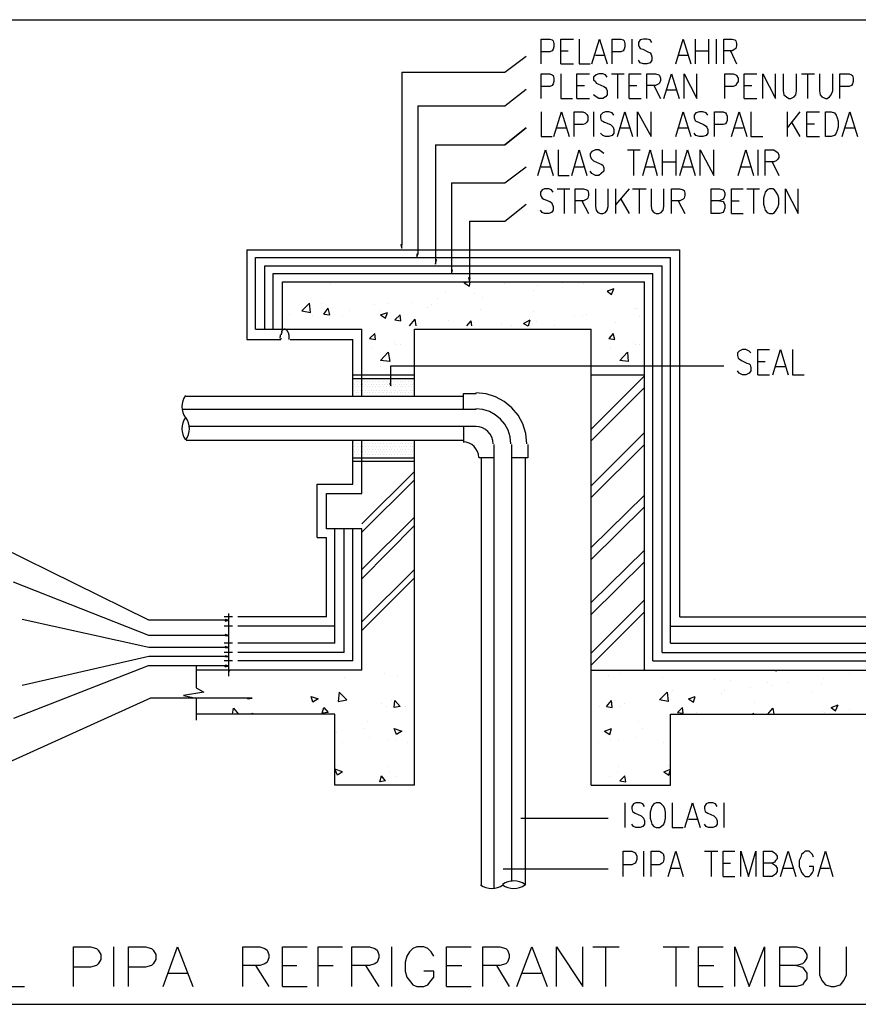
# Model space of a CAD drawing. Header units: millimetres. Extents: x 0 to 420, y 0 to 297.
# Tile 19 of 39: x 254 to 296, y 100 to 149. Entities that reach past the tile are written whole.
import ezdxf

# ---------------------------------------------------------------- set-up
doc = ezdxf.new("R2010")
doc.units = ezdxf.units.MM
doc.layers.add('FILL_000000', color=7, linetype='Continuous')
doc.layers.add('LINE_000000', color=7, linetype='Continuous')

msp = doc.modelspace()

# ---------------------------------------------------------------- hatches: boundary and pattern name
at = {"layer": 'FILL_000000'}
h = msp.add_hatch(color=7, dxfattribs=at)
h.dxf.hatch_style = 1
h.paths.add_polyline_path([(273.008, 138.176), (273.008, 138.007), (272.965, 138.176), (273.008, 138.176)])
h = msp.add_hatch(color=7, dxfattribs=at)
h.dxf.hatch_style = 1
h.paths.add_polyline_path([(273.812, 137.71), (273.77, 137.541), (273.77, 137.71), (273.812, 137.71)])
h = msp.add_hatch(color=7, dxfattribs=at)
h.dxf.hatch_style = 1
h.paths.add_polyline_path([(274.743, 137.414), (274.701, 137.202), (274.701, 137.414), (274.743, 137.414)])
h = msp.add_hatch(color=7, dxfattribs=at)
h.dxf.hatch_style = 1
h.paths.add_polyline_path([(275.548, 136.906), (275.505, 136.694), (275.505, 136.864), (275.548, 136.906)])
h = msp.add_hatch(color=7, dxfattribs=at)
h.dxf.hatch_style = 1
h.paths.add_polyline_path([(276.437, 136.525), (276.394, 136.313), (276.394, 136.525), (276.437, 136.525)])
h = msp.add_hatch(color=7, dxfattribs=at)
h.dxf.hatch_style = 1
h.paths.add_polyline_path([(272.457, 131.233), (272.457, 131.106), (272.415, 131.233), (272.457, 131.233)])
h = msp.add_hatch(color=7, dxfattribs=at)
h.dxf.hatch_style = 1
h.paths.add_polyline_path([(264.16, 119.38), (264.329, 119.38), (264.16, 119.338), (264.16, 119.38)])
h = msp.add_hatch(color=7, dxfattribs=at)
h.dxf.hatch_style = 1
h.paths.add_polyline_path([(264.16, 118.66), (264.329, 118.618), (264.16, 118.618), (264.16, 118.66)])
h = msp.add_hatch(color=7, dxfattribs=at)
h.dxf.hatch_style = 1
h.paths.add_polyline_path([(264.16, 118.068), (264.329, 118.025), (264.16, 118.025), (264.16, 118.068)])
h = msp.add_hatch(color=7, dxfattribs=at)
h.dxf.hatch_style = 1
h.paths.add_polyline_path([(264.16, 117.602), (264.329, 117.56), (264.16, 117.56), (264.16, 117.602)])
h = msp.add_hatch(color=7, dxfattribs=at)
h.dxf.hatch_style = 1
h.paths.add_polyline_path([(264.16, 117.136), (264.329, 117.094), (264.16, 117.094), (264.16, 117.136)])
h = msp.add_hatch(color=7, dxfattribs=at)
h.dxf.hatch_style = 1
h.paths.add_polyline_path([(264.16, 117.136), (264.329, 117.094), (264.16, 117.094), (264.16, 117.136)])
h = msp.add_hatch(color=7, dxfattribs=at)
h.dxf.hatch_style = 1
h.paths.add_polyline_path([(265.303, 115.485), (265.515, 115.485), (265.303, 115.443), (265.303, 115.485)])
h = msp.add_hatch(color=7, dxfattribs=at)
h.dxf.hatch_style = 1
h.paths.add_polyline_path([(265.303, 115.485), (265.515, 115.485), (265.303, 115.443), (265.303, 115.485)])

# ---------------------------------------------------------------- linework, layer by layer
at = {"layer": 'LINE_000000', "lineweight": 25}
for p, q in [((48.006, 149.437), (331.174, 149.437)), ((284.522, 148.463), (284.522, 147.235)), ((287.697, 148.463), (287.697, 147.235)), ((288.375, 148.463), (288.375, 147.235)), ((288.756, 148.463), (288.756, 147.235)), ((280.966, 147.87), (281.347, 147.87)), ((287.697, 147.87), (288.375, 147.87)), ((289.475, 147.87), (289.772, 147.235)), ((282.702, 147.659), (283.168, 147.659)), ((286.851, 147.659), (287.316, 147.659)), ((280.966, 147.235), (281.601, 147.235)), ((273.008, 146.812), (273.008, 138.176)), ((283.506, 146.727), (284.141, 146.727)), ((283.803, 146.727), (283.803, 145.5)), ((293.031, 146.727), (293.666, 146.727)), ((293.328, 146.727), (293.328, 145.5)), ((278.172, 145.119), (279.231, 145.965)), ((281.771, 146.135), (282.152, 146.135)), ((284.395, 146.135), (284.776, 146.135)), ((285.623, 146.135), (285.962, 145.5)), ((286.3, 145.923), (286.766, 145.923)), ((290.153, 146.135), (290.534, 146.135)), ((281.771, 145.5), (282.406, 145.5)), ((284.395, 145.5), (284.988, 145.5)), ((290.153, 145.5), (290.788, 145.5)), ((273.812, 145.119), (273.812, 137.71)), ((273.812, 145.119), (278.172, 145.119)), ((282.617, 144.822), (282.617, 143.595)), ((292.312, 144.822), (292.312, 143.595)), ((292.947, 144.822), (292.312, 144.018)), ((280.797, 144.018), (281.263, 144.018)), ((283.972, 144.018), (284.438, 144.018)), ((286.851, 144.018), (287.316, 144.018)), ((289.645, 144.018), (290.11, 144.018)), ((292.523, 144.314), (292.947, 143.595)), ((293.285, 144.23), (293.666, 144.23)), ((295.19, 144.018), (295.656, 144.018)), ((293.285, 143.595), (293.92, 143.595)), ((274.701, 143.171), (274.701, 137.372)), ((274.701, 143.171), (278.172, 143.171)), ((276.394, 143.171), (278.172, 143.171)), ((284.311, 142.917), (284.946, 142.917)), ((284.607, 142.917), (284.607, 141.647)), ((286.046, 142.917), (286.046, 141.647)), ((286.724, 142.917), (286.724, 141.647)), ((290.83, 142.917), (290.83, 141.647)), ((278.172, 141.266), (279.231, 142.071)), ((279.993, 142.071), (280.458, 142.071)), ((281.644, 142.071), (282.109, 142.071)), ((285.2, 142.071), (285.665, 142.071)), ((286.046, 142.325), (286.724, 142.325)), ((287.105, 142.071), (287.57, 142.071)), ((289.983, 142.071), (290.449, 142.071)), ((291.55, 142.325), (291.888, 141.647)), ((275.505, 141.266), (275.505, 136.864)), ((275.505, 141.266), (278.172, 141.266)), ((280.797, 140.97), (281.432, 140.97)), ((281.136, 140.97), (281.136, 139.742)), ((283.718, 140.97), (283.718, 139.742)), ((284.395, 140.97), (283.718, 140.166)), ((284.565, 140.97), (285.242, 140.97)), ((284.903, 140.97), (284.903, 139.742)), ((290.28, 140.97), (290.915, 140.97)), ((290.618, 140.97), (290.618, 139.742)), ((283.972, 140.462), (284.395, 139.742)), ((278.172, 139.361), (279.231, 140.208)), ((282.025, 140.377), (282.363, 139.742)), ((286.851, 140.377), (287.189, 139.742)), ((289.518, 140.377), (289.899, 140.377)), ((289.518, 139.742), (290.11, 139.742)), ((276.394, 139.361), (276.394, 136.483)), ((276.394, 139.361), (278.172, 139.361)), ((272.965, 138.176), (273.008, 138.007)), ((265.261, 137.922), (286.935, 137.922)), ((265.261, 137.922), (265.261, 133.435)), ((265.684, 137.541), (286.47, 137.541)), ((265.684, 133.943), (265.684, 137.541)), ((273.77, 137.541), (273.812, 137.71)), ((273.77, 137.71), (273.77, 137.541)), ((273.812, 137.71), (273.77, 137.71)), ((286.47, 118.237), (286.47, 137.541)), ((286.935, 119.549), (286.935, 137.922)), ((266.15, 137.118), (286.046, 137.118)), ((266.15, 133.985), (266.15, 137.118)), ((274.701, 137.202), (274.743, 137.414)), ((286.046, 117.771), (286.046, 137.118)), ((266.573, 136.737), (285.581, 136.737)), ((266.573, 133.943), (266.573, 136.737)), ((275.505, 136.694), (275.548, 136.906)), ((285.581, 117.348), (285.581, 136.737)), ((267.039, 136.313), (285.157, 136.313)), ((267.039, 133.943), (267.039, 136.313)), ((269.452, 136.186), (269.452, 136.186)), ((276.14, 136.271), (276.31, 136.313)), ((276.14, 136.271), (276.394, 136.102)), ((276.394, 136.102), (276.437, 136.313)), ((278.13, 136.229), (278.13, 136.229)), ((279.823, 136.144), (279.823, 136.144)), ((281.051, 136.271), (281.051, 136.271)), ((282.109, 136.229), (282.109, 136.229)), ((285.157, 116.882), (285.157, 136.313)), ((275.209, 135.763), (275.209, 135.763)), ((276.648, 135.721), (276.648, 135.721)), ((277.072, 135.551), (277.072, 135.551)), ((279.612, 135.89), (279.612, 135.89)), ((283.506, 135.678), (283.633, 135.975)), ((268.012, 134.874), (268.393, 135.255)), ((268.436, 134.789), (268.393, 135.255)), ((268.986, 135.255), (268.986, 135.255)), ((271.653, 135.17), (271.653, 135.17)), ((272.33, 135.255), (272.33, 135.255)), ((273.558, 135.297), (273.558, 135.297)), ((274.32, 135.043), (274.32, 135.043)), ((274.489, 135.17), (274.489, 135.17)), ((274.786, 135.467), (274.786, 135.467)), ((267.377, 134.705), (267.377, 134.705)), ((268.012, 134.874), (268.436, 134.789)), ((268.52, 134.62), (268.52, 134.62)), ((269.113, 134.705), (269.325, 135.001)), ((269.113, 134.705), (269.409, 134.662)), ((269.409, 134.662), (269.325, 135.001)), ((269.409, 134.747), (269.409, 134.747)), ((270.044, 134.578), (270.044, 134.578)), ((270.383, 134.874), (270.383, 134.874)), ((271.949, 134.874), (271.949, 134.874)), ((271.949, 134.662), (272.288, 134.789)), ((272.669, 134.408), (272.923, 134.662)), ((272.965, 134.366), (272.923, 134.662)), ((276.945, 134.916), (276.945, 134.916)), ((279.612, 134.832), (279.612, 134.832)), ((281.644, 134.578), (281.644, 134.578)), ((282.067, 134.578), (282.067, 134.578)), ((282.279, 134.705), (282.279, 134.705)), ((284.649, 134.959), (284.649, 134.959)), ((284.776, 135.001), (284.776, 135.001)), ((284.903, 134.578), (284.903, 134.578)), ((267.25, 134.493), (267.25, 134.493)), ((269.409, 134.493), (269.409, 134.493)), ((272.669, 134.408), (272.965, 134.366)), ((272.711, 134.493), (272.711, 134.493)), ((273.389, 134.112), (273.685, 134.451)), ((273.727, 134.112), (273.685, 134.451)), ((275.336, 134.366), (275.336, 134.366)), ((276.267, 134.112), (276.479, 134.366)), ((276.521, 134.112), (276.479, 134.366)), ((278.003, 134.239), (278.003, 134.239)), ((278.511, 134.154), (278.511, 134.154)), ((279.104, 134.239), (279.442, 134.408)), ((279.104, 134.239), (279.315, 134.112)), ((279.358, 134.112), (279.442, 134.408)), ((279.569, 134.239), (279.569, 134.239)), ((279.739, 134.324), (279.739, 134.324)), ((280.67, 134.154), (280.67, 134.154)), ((283.718, 134.281), (283.718, 134.281)), ((265.684, 133.943), (271.018, 133.943)), ((271.018, 130.598), (271.018, 133.943)), ((273.643, 133.943), (282.49, 133.943)), ((273.643, 130.598), (273.643, 133.943)), ((282.49, 111.125), (282.49, 133.943)), ((265.261, 133.435), (266.954, 133.435)), ((267.42, 133.435), (270.552, 133.435)), ((270.552, 130.598), (270.552, 133.435)), ((272.627, 133.265), (272.627, 133.265)), ((272.754, 133.181), (272.754, 133.181)), ((272.923, 133.181), (272.923, 133.181)), ((284.607, 133.265), (284.607, 133.265)), ((284.692, 133.181), (284.692, 133.181)), ((284.903, 133.181), (284.903, 133.181)), ((271.484, 133.011), (271.484, 133.011)), ((283.464, 133.011), (283.464, 133.011)), ((271.949, 132.08), (271.949, 132.08)), ((272.457, 132.122), (289.137, 132.122)), ((272.457, 131.233), (272.457, 132.122)), ((283.93, 132.08), (283.93, 132.08)), ((290.83, 132.334), (291.211, 132.334)), ((291.719, 132.08), (292.185, 132.08)), ((270.552, 131.657), (273.643, 131.657)), ((282.49, 131.657), (285.157, 131.657)), ((282.49, 128.947), (285.157, 131.614)), ((290.83, 131.657), (291.423, 131.657)), ((270.552, 131.487), (273.643, 131.487)), ((270.637, 131.191), (270.637, 131.191)), ((270.722, 131.318), (270.722, 131.318)), ((270.806, 131.191), (270.806, 131.191)), ((270.849, 131.318), (270.849, 131.318)), ((270.933, 131.191), (270.933, 131.191)), ((270.976, 131.318), (270.976, 131.318)), ((271.06, 131.191), (271.06, 131.191)), ((271.145, 131.318), (271.145, 131.318)), ((271.187, 131.191), (271.187, 131.191)), ((271.272, 131.318), (271.272, 131.318)), ((271.357, 131.191), (271.357, 131.191)), ((271.399, 131.318), (271.399, 131.318)), ((271.484, 131.191), (271.484, 131.191)), ((271.568, 131.318), (271.568, 131.318)), ((271.611, 131.191), (271.611, 131.191)), ((271.695, 131.318), (271.695, 131.318)), ((271.738, 131.191), (271.738, 131.191)), ((271.822, 131.318), (271.822, 131.318)), ((271.907, 131.191), (271.907, 131.191)), ((271.949, 131.318), (271.949, 131.318)), ((272.034, 131.191), (272.034, 131.191)), ((272.119, 131.318), (272.119, 131.318)), ((272.161, 131.191), (272.161, 131.191)), ((272.246, 131.318), (272.246, 131.318)), ((272.288, 131.191), (272.288, 131.191)), ((272.373, 131.318), (272.373, 131.318)), ((272.457, 131.191), (272.457, 131.191)), ((272.5, 131.318), (272.5, 131.318)), ((272.584, 131.191), (272.584, 131.191)), ((272.669, 131.318), (272.669, 131.318)), ((272.711, 131.191), (272.711, 131.191)), ((272.796, 131.318), (272.796, 131.318)), ((272.881, 131.191), (272.881, 131.191)), ((272.923, 131.318), (272.923, 131.318)), ((273.008, 131.191), (273.008, 131.191)), ((273.05, 131.318), (273.05, 131.318)), ((273.135, 131.191), (273.135, 131.191)), ((273.219, 131.318), (273.219, 131.318)), ((273.262, 131.191), (273.262, 131.191)), ((273.346, 131.318), (273.346, 131.318)), ((273.431, 131.191), (273.431, 131.191)), ((273.473, 131.318), (273.473, 131.318)), ((273.558, 131.191), (273.558, 131.191)), ((262.213, 130.598), (276.098, 130.598)), ((270.637, 130.895), (270.637, 130.895)), ((270.722, 131.064), (270.722, 131.064)), ((270.722, 130.768), (270.722, 130.768)), ((270.806, 130.895), (270.806, 130.895)), ((270.849, 131.064), (270.849, 131.064)), ((270.849, 130.768), (270.849, 130.768)), ((270.933, 130.895), (270.933, 130.895)), ((270.976, 131.064), (270.976, 131.064)), ((270.976, 130.768), (270.976, 130.768)), ((271.06, 130.895), (271.06, 130.895)), ((271.145, 131.064), (271.145, 131.064)), ((271.145, 130.768), (271.145, 130.768)), ((271.187, 130.895), (271.187, 130.895)), ((271.272, 131.064), (271.272, 131.064)), ((271.272, 130.768), (271.272, 130.768)), ((271.357, 130.895), (271.357, 130.895)), ((271.399, 131.064), (271.399, 131.064)), ((271.399, 130.768), (271.399, 130.768)), ((271.484, 130.895), (271.484, 130.895)), ((271.568, 131.064), (271.568, 131.064)), ((271.568, 130.768), (271.568, 130.768)), ((271.611, 130.895), (271.611, 130.895)), ((271.695, 131.064), (271.695, 131.064)), ((271.695, 130.768), (271.695, 130.768)), ((271.738, 130.895), (271.738, 130.895)), ((271.822, 131.064), (271.822, 131.064)), ((271.822, 130.768), (271.822, 130.768)), ((271.907, 130.895), (271.907, 130.895)), ((271.949, 131.064), (271.949, 131.064)), ((271.949, 130.768), (271.949, 130.768)), ((272.034, 130.895), (272.034, 130.895)), ((272.119, 131.064), (272.119, 131.064)), ((272.119, 130.768), (272.119, 130.768)), ((272.161, 130.895), (272.161, 130.895)), ((272.246, 131.064), (272.246, 131.064)), ((272.246, 130.768), (272.246, 130.768)), ((272.288, 130.895), (272.288, 130.895)), ((272.373, 131.064), (272.373, 131.064)), ((272.373, 130.768), (272.373, 130.768)), ((272.457, 130.895), (272.457, 130.895)), ((272.5, 131.064), (272.5, 131.064)), ((272.5, 130.768), (272.5, 130.768)), ((272.584, 130.895), (272.584, 130.895)), ((272.669, 131.064), (272.669, 131.064)), ((272.669, 130.768), (272.669, 130.768)), ((272.711, 130.895), (272.711, 130.895)), ((272.796, 131.064), (272.796, 131.064)), ((272.796, 130.768), (272.796, 130.768)), ((272.881, 130.895), (272.881, 130.895)), ((272.923, 131.064), (272.923, 131.064)), ((272.923, 130.768), (272.923, 130.768)), ((273.008, 130.895), (273.008, 130.895)), ((273.05, 131.064), (273.05, 131.064)), ((273.05, 130.768), (273.05, 130.768)), ((273.135, 130.895), (273.135, 130.895)), ((273.219, 131.064), (273.219, 131.064)), ((273.219, 130.768), (273.219, 130.768)), ((273.262, 130.895), (273.262, 130.895)), ((273.346, 131.064), (273.346, 131.064)), ((273.346, 130.768), (273.346, 130.768)), ((273.431, 130.895), (273.431, 130.895)), ((273.473, 131.064), (273.473, 131.064)), ((273.473, 130.768), (273.473, 130.768)), ((273.558, 130.895), (273.558, 130.895)), ((282.49, 128.355), (285.157, 131.022)), ((276.733, 129.921), (262.043, 129.921)), ((276.733, 129.074), (262.382, 129.074)), ((276.098, 129.074), (276.098, 128.27)), ((282.49, 126.111), (285.157, 128.778)), ((262.213, 128.397), (276.098, 128.397)), ((270.552, 126.196), (270.552, 128.397)), ((270.722, 128.228), (270.722, 128.228)), ((270.849, 128.228), (270.849, 128.228)), ((270.976, 128.228), (270.976, 128.228)), ((271.018, 125.73), (271.018, 128.397)), ((271.145, 128.228), (271.145, 128.228)), ((271.272, 128.228), (271.272, 128.228)), ((271.399, 128.228), (271.399, 128.228)), ((271.568, 128.228), (271.568, 128.228)), ((271.695, 128.228), (271.695, 128.228)), ((271.822, 128.228), (271.822, 128.228)), ((271.949, 128.228), (271.949, 128.228)), ((272.119, 128.228), (272.119, 128.228)), ((272.246, 128.228), (272.246, 128.228)), ((272.373, 128.228), (272.373, 128.228)), ((272.5, 128.228), (272.5, 128.228)), ((272.669, 128.228), (272.669, 128.228)), ((272.796, 128.228), (272.796, 128.228)), ((272.923, 128.228), (272.923, 128.228)), ((273.05, 128.228), (273.05, 128.228)), ((273.219, 128.228), (273.219, 128.228)), ((273.346, 128.228), (273.346, 128.228)), ((273.473, 128.228), (273.473, 128.228)), ((273.643, 111.125), (273.643, 128.397)), ((277.622, 128.185), (277.622, 105.96)), ((278.511, 128.185), (278.511, 106.299)), ((282.49, 125.518), (285.157, 128.185)), ((270.637, 128.101), (270.637, 128.101)), ((270.637, 127.804), (270.637, 127.804)), ((270.722, 127.931), (270.722, 127.931)), ((270.722, 127.677), (270.722, 127.677)), ((270.806, 128.101), (270.806, 128.101)), ((270.806, 127.804), (270.806, 127.804)), ((270.849, 127.931), (270.849, 127.931)), ((270.849, 127.677), (270.849, 127.677)), ((270.933, 128.101), (270.933, 128.101)), ((270.933, 127.804), (270.933, 127.804)), ((270.976, 127.931), (270.976, 127.931)), ((270.976, 127.677), (270.976, 127.677)), ((271.06, 128.101), (271.06, 128.101)), ((271.06, 127.804), (271.06, 127.804)), ((271.145, 127.931), (271.145, 127.931)), ((271.145, 127.677), (271.145, 127.677)), ((271.187, 128.101), (271.187, 128.101)), ((271.187, 127.804), (271.187, 127.804)), ((271.272, 127.931), (271.272, 127.931)), ((271.272, 127.677), (271.272, 127.677)), ((271.357, 128.101), (271.357, 128.101)), ((271.357, 127.804), (271.357, 127.804)), ((271.399, 127.931), (271.399, 127.931)), ((271.399, 127.677), (271.399, 127.677)), ((271.484, 128.101), (271.484, 128.101)), ((271.484, 127.804), (271.484, 127.804)), ((271.568, 127.931), (271.568, 127.931)), ((271.568, 127.677), (271.568, 127.677)), ((271.611, 128.101), (271.611, 128.101)), ((271.611, 127.804), (271.611, 127.804)), ((271.695, 127.931), (271.695, 127.931)), ((271.695, 127.677), (271.695, 127.677)), ((271.738, 128.101), (271.738, 128.101)), ((271.738, 127.804), (271.738, 127.804)), ((271.822, 127.931), (271.822, 127.931)), ((271.822, 127.677), (271.822, 127.677)), ((271.907, 128.101), (271.907, 128.101)), ((271.907, 127.804), (271.907, 127.804)), ((271.949, 127.931), (271.949, 127.931)), ((271.949, 127.677), (271.949, 127.677)), ((272.034, 128.101), (272.034, 128.101)), ((272.034, 127.804), (272.034, 127.804)), ((272.119, 127.931), (272.119, 127.931)), ((272.119, 127.677), (272.119, 127.677)), ((272.161, 128.101), (272.161, 128.101)), ((272.161, 127.804), (272.161, 127.804)), ((272.246, 127.931), (272.246, 127.931)), ((272.246, 127.677), (272.246, 127.677)), ((272.288, 128.101), (272.288, 128.101)), ((272.288, 127.804), (272.288, 127.804)), ((272.373, 127.931), (272.373, 127.931)), ((272.373, 127.677), (272.373, 127.677)), ((272.457, 128.101), (272.457, 128.101)), ((272.457, 127.804), (272.457, 127.804)), ((272.5, 127.931), (272.5, 127.931)), ((272.5, 127.677), (272.5, 127.677)), ((272.584, 128.101), (272.584, 128.101)), ((272.584, 127.804), (272.584, 127.804)), ((272.669, 127.931), (272.669, 127.931)), ((272.669, 127.677), (272.669, 127.677)), ((272.711, 128.101), (272.711, 128.101)), ((272.711, 127.804), (272.711, 127.804)), ((272.796, 127.931), (272.796, 127.931)), ((272.796, 127.677), (272.796, 127.677)), ((272.881, 128.101), (272.881, 128.101)), ((272.881, 127.804), (272.881, 127.804)), ((272.923, 127.931), (272.923, 127.931)), ((272.923, 127.677), (272.923, 127.677)), ((273.008, 128.101), (273.008, 128.101)), ((273.008, 127.804), (273.008, 127.804)), ((273.05, 127.931), (273.05, 127.931)), ((273.05, 127.677), (273.05, 127.677)), ((273.135, 128.101), (273.135, 128.101)), ((273.135, 127.804), (273.135, 127.804)), ((273.219, 127.931), (273.219, 127.931)), ((273.219, 127.677), (273.219, 127.677)), ((273.262, 128.101), (273.262, 128.101)), ((273.262, 127.804), (273.262, 127.804)), ((273.346, 127.931), (273.346, 127.931)), ((273.346, 127.677), (273.346, 127.677)), ((273.431, 128.101), (273.431, 128.101)), ((273.431, 127.804), (273.431, 127.804)), ((273.473, 127.931), (273.473, 127.931)), ((273.473, 127.677), (273.473, 127.677)), ((273.558, 128.101), (273.558, 128.101)), ((273.558, 127.804), (273.558, 127.804)), ((270.552, 127.508), (273.643, 127.508)), ((270.552, 127.339), (273.643, 127.339)), ((277.622, 127.508), (276.86, 127.508)), ((276.987, 127.508), (276.987, 106.13)), ((279.188, 127.508), (279.188, 106.13)), ((271.018, 124.206), (273.643, 126.831)), ((268.774, 126.196), (270.552, 126.196)), ((268.774, 123.529), (268.774, 126.196)), ((271.018, 123.783), (273.643, 126.407)), ((282.49, 123.021), (285.157, 125.645)), ((282.49, 122.428), (285.157, 125.053)), ((271.018, 121.92), (273.643, 124.545)), ((269.663, 118.237), (269.663, 123.952)), ((270.129, 117.771), (270.129, 123.952)), ((270.552, 117.348), (270.552, 123.952)), ((271.018, 121.454), (273.643, 124.121)), ((271.018, 116.882), (271.018, 123.952)), ((268.774, 123.529), (269.24, 123.529)), ((269.24, 119.549), (269.24, 123.529)), ((260.35, 119.38), (252.899, 123.063)), ((282.49, 120.269), (285.157, 122.894)), ((282.49, 119.676), (285.157, 122.301)), ((271.018, 119.295), (273.643, 121.92)), ((260.35, 118.618), (253.577, 121.285)), ((271.018, 118.872), (273.643, 121.497)), ((282.49, 117.729), (285.157, 120.396)), ((282.49, 117.136), (285.157, 119.803)), ((260.35, 118.025), (254, 119.422)), ((264.16, 119.38), (260.35, 119.38)), ((264.541, 119.549), (264.118, 119.549)), ((264.329, 119.38), (264.16, 119.422)), ((264.16, 119.422), (264.16, 119.338)), ((264.16, 119.338), (264.329, 119.38)), ((264.329, 119.719), (264.329, 116.586)), ((269.24, 119.549), (264.795, 119.549)), ((286.935, 119.549), (300.059, 119.549)), ((264.541, 119.084), (264.118, 119.084)), ((269.663, 119.084), (264.795, 119.084)), ((286.47, 119.084), (300.059, 119.084)), ((264.16, 118.618), (260.35, 118.618)), ((264.329, 118.618), (264.16, 118.66)), ((264.16, 118.66), (264.16, 118.618)), ((264.16, 118.618), (264.329, 118.618)), ((264.16, 118.025), (260.35, 118.025)), ((264.541, 118.237), (264.118, 118.237)), ((264.541, 117.771), (264.118, 117.771)), ((264.329, 118.025), (264.16, 118.068)), ((264.16, 118.068), (264.16, 118.025)), ((264.16, 118.025), (264.329, 118.025)), ((269.663, 118.237), (264.795, 118.237)), ((270.129, 117.771), (264.795, 117.771)), ((286.046, 117.771), (300.059, 117.771)), ((286.47, 118.237), (300.059, 118.237)), ((260.35, 117.56), (254, 116.12)), ((264.16, 117.56), (260.35, 117.56)), ((264.541, 117.348), (264.118, 117.348)), ((264.329, 117.56), (264.16, 117.602)), ((264.16, 117.602), (264.16, 117.56)), ((264.16, 117.56), (264.329, 117.56)), ((270.552, 117.348), (264.795, 117.348)), ((285.581, 117.348), (300.059, 117.348)), ((260.308, 117.094), (253.577, 114.469)), ((264.16, 117.094), (260.308, 117.094)), ((271.018, 116.882), (262.721, 116.882)), ((264.541, 116.882), (264.118, 116.882)), ((264.329, 117.094), (264.16, 117.136)), ((264.16, 117.052), (264.329, 117.094)), ((282.49, 116.882), (302.006, 116.882)), ((291.719, 116.882), (291.761, 116.84)), ((291.761, 116.84), (291.804, 116.882)), ((292.396, 116.882), (292.396, 116.882)), ((270.129, 116.501), (270.129, 116.501)), ((272.161, 116.713), (272.161, 116.713)), ((272.796, 116.628), (272.796, 116.628)), ((283.379, 116.628), (283.379, 116.628)), ((283.972, 116.713), (283.972, 116.713)), ((286.046, 116.501), (286.046, 116.501)), ((288.671, 116.417), (288.671, 116.417)), ((289.475, 116.374), (289.475, 116.374)), ((294.132, 116.459), (294.132, 116.459)), ((295.444, 116.713), (295.444, 116.713)), ((286.554, 115.866), (286.554, 115.866)), ((289.179, 115.866), (289.179, 115.866)), ((290.449, 116.036), (290.449, 116.036)), ((291.338, 116.29), (291.338, 116.29)), ((291.592, 116.12), (291.592, 116.12)), ((292.312, 116.29), (292.312, 116.29)), ((294.005, 116.163), (294.005, 116.163)), ((260.435, 115.485), (253.323, 112.268)), ((265.303, 115.485), (260.435, 115.485)), ((262.721, 115.485), (262.721, 114.385)), ((265.515, 115.485), (265.303, 115.485)), ((270.129, 115.485), (270.129, 115.485)), ((272.5, 115.358), (272.5, 115.358)), ((272.627, 115.02), (272.669, 115.358)), ((272.923, 115.062), (272.669, 115.358)), ((283.252, 115.062), (283.506, 115.358)), ((283.549, 115.02), (283.506, 115.358)), ((283.676, 115.358), (283.676, 115.358)), ((286.046, 115.485), (286.046, 115.485)), ((286.47, 115.401), (286.47, 115.401)), ((287.359, 115.443), (287.697, 115.57)), ((289.01, 115.739), (289.01, 115.739)), ((293.582, 115.782), (293.582, 115.782)), ((271.992, 115.231), (271.992, 115.231)), ((272.246, 115.062), (272.246, 115.062)), ((272.923, 115.062), (272.627, 115.02)), ((273.219, 115.062), (273.219, 115.062)), ((282.914, 115.062), (282.914, 115.062)), ((283.252, 115.062), (283.549, 115.02)), ((283.93, 115.062), (283.93, 115.062)), ((284.184, 115.231), (284.184, 115.231)), ((286.808, 114.766), (287.062, 115.02)), ((290.661, 115.274), (290.661, 115.274)), ((294.513, 115.02), (294.852, 115.147)), ((294.513, 115.02), (294.725, 114.85)), ((294.725, 114.85), (294.852, 115.147)), ((295.402, 114.893), (295.402, 114.893)), ((269.663, 114.681), (262.721, 114.681)), ((269.663, 111.125), (269.663, 114.681)), ((286.47, 114.681), (302.006, 114.681)), ((286.47, 111.125), (286.47, 114.681)), ((287.782, 114.766), (287.782, 114.766)), ((290.576, 114.681), (290.618, 114.723)), ((290.618, 114.681), (290.618, 114.723)), ((294.09, 114.808), (294.09, 114.808)), ((294.174, 114.766), (294.174, 114.766)), ((271.103, 113.961), (271.103, 113.961)), ((271.314, 114.3), (271.314, 114.3)), ((272.754, 113.665), (272.627, 113.961)), ((283.168, 113.834), (283.506, 113.961)), ((283.168, 113.834), (283.422, 113.665)), ((283.422, 113.665), (283.506, 113.961)), ((284.861, 114.3), (284.861, 114.3)), ((285.073, 113.961), (285.073, 113.961)), ((269.748, 113.75), (269.748, 113.75)), ((271.399, 113.496), (271.399, 113.496)), ((272.288, 113.411), (272.288, 113.411)), ((272.711, 113.411), (272.711, 113.411)), ((283.464, 113.411), (283.464, 113.411)), ((283.845, 113.411), (283.845, 113.411)), ((284.734, 113.496), (284.734, 113.496)), ((286.427, 113.75), (286.427, 113.75)), ((270.044, 113.284), (270.044, 113.284)), ((273.304, 113.242), (273.304, 113.242)), ((282.871, 113.242), (282.871, 113.242)), ((286.089, 113.284), (286.089, 113.284)), ((270.044, 111.802), (269.663, 111.929)), ((269.79, 112.099), (269.79, 112.099)), ((272.288, 112.056), (272.288, 112.056)), ((283.845, 112.056), (283.845, 112.056)), ((286.131, 111.802), (286.47, 111.929)), ((286.343, 112.099), (286.343, 112.099)), ((286.385, 111.633), (286.47, 111.929)), ((271.907, 111.294), (271.992, 111.591)), ((272.203, 111.337), (271.992, 111.591)), ((272.076, 111.464), (272.076, 111.464)), ((272.373, 111.76), (272.373, 111.76)), ((272.711, 111.548), (272.711, 111.548)), ((283.422, 111.548), (283.422, 111.548)), ((283.803, 111.76), (283.803, 111.76)), ((283.93, 111.337), (284.184, 111.591)), ((284.057, 111.464), (284.057, 111.464)), ((286.131, 111.802), (286.385, 111.633)), ((273.643, 111.125), (269.663, 111.125)), ((272.203, 111.337), (271.907, 111.294)), ((282.49, 111.125), (286.47, 111.125)), ((284.184, 110.236), (284.184, 109.008)), ((289.137, 110.236), (289.137, 109.008)), ((278.977, 109.474), (283.337, 109.474)), ((287.359, 109.432), (287.824, 109.432)), ((285.115, 107.823), (285.115, 106.553)), ((288.163, 107.823), (288.84, 107.823)), ((288.502, 107.823), (288.502, 106.553)), ((278.088, 106.934), (283.337, 106.934)), ((286.47, 106.976), (286.935, 106.976)), ((289.094, 107.23), (289.475, 107.23)), ((292.1, 106.976), (292.608, 106.976)), ((293.963, 106.976), (294.428, 106.976)), ((289.094, 106.553), (289.687, 106.553)), ((258.572, 103.039), (258.572, 101.05)), ((272.5, 103.039), (272.5, 101.05)), ((282.575, 103.039), (283.887, 103.039)), ((283.21, 103.039), (283.21, 101.05)), ((286.089, 103.039), (287.401, 103.039)), ((286.724, 103.039), (286.724, 101.05)), ((265.684, 102.108), (266.361, 101.05)), ((267.039, 102.108), (267.758, 102.108)), ((268.817, 102.108), (269.579, 102.108)), ((271.187, 102.108), (271.865, 101.05)), ((275.251, 102.108), (276.013, 102.108)), ((277.749, 102.108), (278.384, 101.05)), ((287.867, 102.108), (288.629, 102.108)), ((261.324, 101.727), (262.297, 101.727)), ((279.061, 101.727), (279.993, 101.727)), ((267.039, 101.05), (268.266, 101.05)), ((275.251, 101.05), (276.479, 101.05)), ((287.867, 101.05), (289.094, 101.05)), ((246.295, 100.161), (306.578, 100.161))]:
    msp.add_line(p, q, dxfattribs=at)
for points in [[(279.993, 147.235), (279.993, 148.463), (280.416, 148.463), (280.543, 148.421), (280.585, 148.378), (280.628, 148.251), (280.628, 148.082), (280.585, 147.955), (280.543, 147.87), (280.416, 147.828), (279.993, 147.828)], [(280.966, 147.235), (280.966, 148.463), (281.601, 148.463)], [(281.898, 148.463), (281.898, 147.235), (282.448, 147.235)], [(282.533, 147.235), (282.914, 148.463), (283.295, 147.235)], [(283.549, 147.235), (283.549, 148.463), (283.972, 148.463), (284.099, 148.421), (284.141, 148.378), (284.184, 148.251), (284.184, 148.082), (284.141, 147.955), (284.099, 147.87), (283.972, 147.828), (283.549, 147.828)], [(285.538, 148.294), (285.454, 148.421), (285.284, 148.463), (285.115, 148.463), (284.946, 148.421), (284.861, 148.294), (284.861, 148.167), (284.903, 148.082), (284.946, 147.997), (285.073, 147.955), (285.327, 147.828), (285.454, 147.786), (285.496, 147.701), (285.538, 147.574), (285.538, 147.405), (285.454, 147.278), (285.284, 147.235), (285.115, 147.235), (284.946, 147.278), (284.861, 147.405)], [(286.724, 147.235), (287.105, 148.463), (287.486, 147.235)], [(289.137, 147.235), (289.137, 148.463), (289.56, 148.463), (289.687, 148.421), (289.729, 148.378), (289.772, 148.251), (289.772, 148.124), (289.729, 147.997), (289.687, 147.955), (289.56, 147.87), (289.137, 147.87)], [(273.008, 146.812), (278.172, 146.812), (279.231, 147.616)], [(279.993, 145.5), (279.993, 146.727), (280.416, 146.727), (280.543, 146.685), (280.585, 146.643), (280.628, 146.516), (280.628, 146.346), (280.585, 146.219), (280.543, 146.135), (280.416, 146.092), (279.993, 146.092)], [(280.966, 146.727), (280.966, 145.5), (281.559, 145.5)], [(281.771, 145.5), (281.771, 146.727), (282.406, 146.727)], [(283.295, 146.558), (283.21, 146.685), (283.083, 146.727), (282.871, 146.727), (282.744, 146.685), (282.617, 146.558), (282.617, 146.431), (282.702, 146.346), (282.744, 146.262), (282.829, 146.219), (283.125, 146.092), (283.21, 146.05), (283.252, 145.965), (283.295, 145.881), (283.295, 145.669), (283.21, 145.584), (283.083, 145.5), (282.871, 145.5), (282.744, 145.584), (282.617, 145.669)], [(284.395, 145.5), (284.395, 146.727), (284.988, 146.727)], [(285.284, 145.5), (285.284, 146.727), (285.708, 146.727), (285.877, 146.685), (285.919, 146.643), (285.962, 146.516), (285.962, 146.389), (285.919, 146.262), (285.877, 146.219), (285.708, 146.135), (285.284, 146.135)], [(286.131, 145.5), (286.512, 146.727), (286.893, 145.5)], [(287.147, 145.5), (287.147, 146.727), (287.782, 145.5), (287.782, 146.727)], [(289.179, 145.5), (289.179, 146.727), (289.602, 146.727), (289.729, 146.685), (289.772, 146.643), (289.856, 146.516), (289.856, 146.346), (289.772, 146.219), (289.729, 146.135), (289.602, 146.092), (289.179, 146.092)], [(290.153, 145.5), (290.153, 146.727), (290.788, 146.727)], [(291.084, 145.5), (291.084, 146.727), (291.719, 145.5), (291.719, 146.727)], [(292.1, 146.727), (292.1, 145.881), (292.142, 145.669), (292.269, 145.584), (292.396, 145.5), (292.481, 145.5), (292.65, 145.584), (292.735, 145.669), (292.777, 145.881), (292.777, 146.727)], [(293.92, 146.727), (293.92, 145.881), (293.963, 145.669), (294.047, 145.584), (294.217, 145.5), (294.301, 145.5), (294.428, 145.584), (294.513, 145.669), (294.598, 145.881), (294.598, 146.727)], [(294.936, 145.5), (294.936, 146.727), (295.402, 146.727), (295.529, 146.685), (295.571, 146.643), (295.614, 146.516), (295.614, 146.346), (295.571, 146.219), (295.529, 146.135), (295.402, 146.092), (294.936, 146.092)], [(279.993, 144.822), (279.993, 143.595), (280.543, 143.595)], [(280.628, 143.595), (281.009, 144.822), (281.39, 143.595)], [(281.644, 143.595), (281.644, 144.822), (282.067, 144.822), (282.194, 144.78), (282.279, 144.695), (282.321, 144.611), (282.321, 144.399), (282.279, 144.314), (282.194, 144.23), (282.067, 144.187), (281.644, 144.187)], [(283.633, 144.653), (283.549, 144.78), (283.379, 144.822), (283.21, 144.822), (283.083, 144.78), (282.956, 144.653), (282.956, 144.526), (282.998, 144.399), (283.083, 144.357), (283.168, 144.314), (283.464, 144.187), (283.549, 144.103), (283.591, 144.06), (283.633, 143.933), (283.633, 143.764), (283.549, 143.637), (283.379, 143.595), (283.21, 143.595), (283.083, 143.637), (282.956, 143.764)], [(283.803, 143.595), (284.184, 144.822), (284.565, 143.595)], [(284.819, 143.595), (284.819, 144.822), (285.496, 143.595), (285.496, 144.822)], [(286.724, 143.595), (287.105, 144.822), (287.486, 143.595)], [(288.332, 144.653), (288.248, 144.78), (288.078, 144.822), (287.909, 144.822), (287.74, 144.78), (287.655, 144.653), (287.655, 144.526), (287.697, 144.399), (287.74, 144.357), (287.867, 144.314), (288.121, 144.187), (288.248, 144.103), (288.29, 144.06), (288.332, 143.933), (288.332, 143.764), (288.248, 143.637), (288.078, 143.595), (287.909, 143.595), (287.74, 143.637), (287.655, 143.764)], [(288.671, 143.595), (288.671, 144.822), (289.094, 144.822), (289.221, 144.78), (289.264, 144.695), (289.306, 144.611), (289.306, 144.399), (289.264, 144.314), (289.221, 144.23), (289.094, 144.187), (288.671, 144.187)], [(289.518, 143.595), (289.899, 144.822), (290.28, 143.595)], [(290.491, 144.822), (290.491, 143.595), (291.084, 143.595)], [(293.285, 143.595), (293.285, 144.822), (293.92, 144.822)], [(295.063, 143.595), (295.444, 144.822), (295.825, 143.595)], [(279.823, 141.647), (280.204, 142.917), (280.585, 141.647)], [(280.839, 142.917), (280.839, 141.647), (281.39, 141.647)], [(281.517, 141.647), (281.898, 142.917), (282.279, 141.647)], [(283.125, 142.748), (282.998, 142.833), (282.871, 142.917), (282.702, 142.917), (282.533, 142.833), (282.448, 142.748), (282.448, 142.621), (282.49, 142.494), (282.533, 142.452), (282.617, 142.367), (282.914, 142.24), (282.998, 142.198), (283.083, 142.155), (283.125, 142.028), (283.125, 141.859), (282.998, 141.732), (282.871, 141.647), (282.702, 141.647), (282.533, 141.732), (282.448, 141.859)], [(285.073, 141.647), (285.454, 142.917), (285.792, 141.647)], [(286.935, 141.647), (287.316, 142.917), (287.697, 141.647)], [(287.951, 141.647), (287.951, 142.917), (288.629, 141.647), (288.629, 142.917)], [(289.856, 141.647), (290.237, 142.917), (290.618, 141.647)], [(291.211, 141.647), (291.211, 142.917), (291.634, 142.917), (291.761, 142.833), (291.846, 142.79), (291.888, 142.663), (291.888, 142.536), (291.846, 142.452), (291.761, 142.367), (291.634, 142.325), (291.211, 142.325)], [(280.585, 140.801), (280.501, 140.928), (280.374, 140.97), (280.162, 140.97), (280.035, 140.928), (279.95, 140.801), (279.95, 140.674), (279.993, 140.589), (280.035, 140.504), (280.12, 140.462), (280.416, 140.335), (280.501, 140.293), (280.543, 140.208), (280.585, 140.081), (280.585, 139.912), (280.501, 139.785), (280.374, 139.742), (280.162, 139.742), (280.035, 139.785), (279.95, 139.912)], [(281.686, 139.742), (281.686, 140.97), (282.109, 140.97), (282.279, 140.928), (282.321, 140.885), (282.363, 140.758), (282.363, 140.631), (282.321, 140.504), (282.279, 140.462), (282.109, 140.377), (281.686, 140.377)], [(282.702, 140.97), (282.702, 140.081), (282.744, 139.912), (282.829, 139.785), (282.956, 139.742), (283.083, 139.742), (283.21, 139.785), (283.295, 139.912), (283.337, 140.081), (283.337, 140.97)], [(285.496, 140.97), (285.496, 140.081), (285.538, 139.912), (285.623, 139.785), (285.75, 139.742), (285.877, 139.742), (286.004, 139.785), (286.089, 139.912), (286.131, 140.081), (286.131, 140.97)], [(286.512, 139.742), (286.512, 140.97), (286.935, 140.97), (287.105, 140.928), (287.147, 140.885), (287.189, 140.758), (287.189, 140.631), (287.147, 140.504), (287.105, 140.462), (286.935, 140.377), (286.512, 140.377)], [(288.925, 140.377), (289.094, 140.335), (289.137, 140.293), (289.179, 140.166), (289.179, 139.996), (289.137, 139.869), (289.094, 139.785), (288.925, 139.742), (288.502, 139.742), (288.502, 140.97), (288.925, 140.97), (289.094, 140.928), (289.137, 140.885), (289.179, 140.758), (289.179, 140.631), (289.137, 140.504), (289.094, 140.462), (288.925, 140.377), (288.502, 140.377)], [(289.518, 139.742), (289.518, 140.97), (290.11, 140.97)], [(292.227, 139.742), (292.227, 140.97), (292.862, 139.742), (292.862, 140.97)], [(273.008, 138.007), (273.008, 138.176), (272.965, 138.176)], [(274.743, 137.414), (274.701, 137.414), (274.701, 137.202)], [(275.548, 136.906), (275.505, 136.906), (275.505, 136.694)], [(283.633, 135.975), (283.295, 135.848), (283.506, 135.678)], [(271.949, 134.662), (272.203, 134.493), (272.288, 134.789)], [(266.93, 133.667), (266.926, 133.646), (266.922, 133.625), (266.919, 133.604), (266.916, 133.583), (266.914, 133.562), (266.913, 133.541), (266.912, 133.52), (266.912, 133.498)], [(267.01, 133.807), (267.003, 133.789), (266.996, 133.771), (266.989, 133.753), (266.983, 133.734), (266.978, 133.716), (266.973, 133.697), (266.969, 133.678), (266.965, 133.659)], [(267.068, 133.931), (267.055, 133.918), (267.043, 133.905), (267.032, 133.891), (267.021, 133.876), (267.011, 133.861), (267.001, 133.846), (266.993, 133.83), (266.985, 133.813)], [(267.145, 133.943), (267.135, 133.942), (267.125, 133.941), (267.115, 133.938), (267.106, 133.935), (267.097, 133.931), (267.088, 133.926), (267.08, 133.921), (267.072, 133.914)], [(267.217, 133.914), (267.209, 133.921), (267.201, 133.926), (267.192, 133.931), (267.183, 133.935), (267.174, 133.938), (267.164, 133.941), (267.154, 133.942), (267.145, 133.943)], [(267.304, 133.813), (267.296, 133.83), (267.288, 133.846), (267.278, 133.861), (267.268, 133.876), (267.257, 133.891), (267.246, 133.905), (267.234, 133.918), (267.221, 133.931)], [(267.367, 133.659), (267.363, 133.678), (267.358, 133.697), (267.354, 133.716), (267.348, 133.734), (267.342, 133.753), (267.336, 133.771), (267.329, 133.789), (267.321, 133.807)], [(267.375, 133.441), (267.377, 133.468), (267.377, 133.495), (267.377, 133.522), (267.375, 133.55), (267.373, 133.577), (267.369, 133.604), (267.365, 133.631), (267.359, 133.657)], [(266.954, 133.498), (266.954, 133.492), (266.954, 133.486), (266.954, 133.481), (266.954, 133.475), (266.954, 133.469), (266.955, 133.463), (266.955, 133.457), (266.955, 133.451)], [(267.375, 133.428), (267.376, 133.437), (267.376, 133.445), (267.376, 133.454), (267.377, 133.463), (267.377, 133.472), (267.377, 133.481), (267.377, 133.489), (267.377, 133.498)], [(290.491, 132.757), (290.407, 132.842), (290.237, 132.927), (290.068, 132.927), (289.899, 132.842), (289.814, 132.757), (289.814, 132.63), (289.856, 132.503), (289.899, 132.461), (290.026, 132.376), (290.28, 132.249), (290.407, 132.207), (290.449, 132.165), (290.491, 132.038), (290.491, 131.868), (290.407, 131.741), (290.237, 131.657), (290.068, 131.657), (289.899, 131.741), (289.814, 131.868)], [(290.83, 131.657), (290.83, 132.927), (291.423, 132.927)], [(291.592, 131.657), (291.973, 132.927), (292.354, 131.657)], [(292.566, 132.927), (292.566, 131.657), (293.158, 131.657)], [(262.183, 130.63), (262.104, 130.499), (262.047, 130.361), (262.012, 130.216), (262.001, 130.069), (262.012, 129.922), (262.047, 129.778), (262.104, 129.639), (262.183, 129.509)], [(276.098, 129.921), (276.098, 130.725), (276.733, 130.725)], [(279.273, 128.206), (279.221, 128.723), (279.072, 129.203), (278.836, 129.638), (278.523, 130.018), (278.144, 130.33), (277.709, 130.566), (277.228, 130.716), (276.712, 130.768)], [(278.469, 128.206), (278.433, 128.561), (278.331, 128.89), (278.169, 129.189), (277.954, 129.449), (277.694, 129.663), (277.396, 129.825), (277.066, 129.928), (276.712, 129.963)], [(262.183, 129.529), (262.104, 129.399), (262.047, 129.26), (262.012, 129.116), (262.001, 128.968), (262.012, 128.821), (262.047, 128.677), (262.104, 128.538), (262.183, 128.408)], [(262.2, 128.408), (262.279, 128.538), (262.336, 128.677), (262.371, 128.821), (262.382, 128.968), (262.371, 129.116), (262.336, 129.26), (262.279, 129.399), (262.2, 129.529)], [(277.58, 128.206), (277.562, 128.381), (277.511, 128.544), (277.431, 128.692), (277.325, 128.82), (277.197, 128.926), (277.05, 129.006), (276.887, 129.057), (276.712, 129.074)], [(276.86, 127.529), (276.844, 127.687), (276.798, 127.834), (276.726, 127.967), (276.631, 128.083), (276.515, 128.179), (276.382, 128.251), (276.235, 128.296), (276.077, 128.312)], [(279.315, 128.185), (279.315, 127.508), (278.511, 127.508)], [(271.018, 123.952), (269.24, 123.952), (269.24, 125.73), (271.018, 125.73)], [(262.721, 117.136), (262.721, 115.993), (263.102, 115.782)], [(264.16, 117.052), (264.329, 117.094), (264.16, 117.136)], [(264.414, 116.882), (264.372, 116.84), (264.372, 116.882)], [(263.102, 115.782), (262.086, 115.612), (262.721, 115.485)], [(265.303, 115.443), (265.515, 115.485), (265.303, 115.485)], [(265.303, 115.443), (265.303, 115.485), (265.303, 115.443), (265.515, 115.485)], [(287.359, 115.443), (287.613, 115.274), (287.697, 115.57)], [(264.541, 114.681), (264.583, 114.977), (264.837, 114.681)], [(286.808, 114.766), (287.105, 114.723), (287.062, 115.02)], [(291.338, 114.681), (291.592, 114.977), (291.634, 114.681)], [(265.515, 114.681), (265.515, 114.723), (265.557, 114.681)], [(272.627, 113.961), (273.008, 113.834), (272.754, 113.665)], [(270.044, 111.802), (269.79, 111.633), (269.663, 111.929)], [(283.93, 111.337), (284.226, 111.294), (284.184, 111.591)], [(285.157, 110.067), (285.073, 110.194), (284.946, 110.236), (284.734, 110.236), (284.607, 110.194), (284.522, 110.067), (284.522, 109.94), (284.565, 109.813), (284.607, 109.77), (284.692, 109.728), (284.988, 109.601), (285.073, 109.516), (285.115, 109.474), (285.157, 109.347), (285.157, 109.178), (285.073, 109.051), (284.946, 109.008), (284.734, 109.008), (284.607, 109.051), (284.522, 109.178)], [(286.554, 110.236), (286.554, 109.008), (287.105, 109.008)], [(287.189, 109.008), (287.57, 110.236), (287.951, 109.008)], [(288.798, 110.067), (288.713, 110.194), (288.586, 110.236), (288.375, 110.236), (288.248, 110.194), (288.163, 110.067), (288.163, 109.94), (288.205, 109.813), (288.248, 109.77), (288.332, 109.728), (288.629, 109.601), (288.713, 109.516), (288.756, 109.474), (288.798, 109.347), (288.798, 109.178), (288.713, 109.051), (288.586, 109.008), (288.375, 109.008), (288.248, 109.051), (288.163, 109.178)], [(284.099, 106.553), (284.099, 107.823), (284.522, 107.823), (284.692, 107.738), (284.734, 107.696), (284.776, 107.569), (284.776, 107.4), (284.734, 107.273), (284.692, 107.23), (284.522, 107.146), (284.099, 107.146)], [(285.496, 106.553), (285.496, 107.823), (285.919, 107.823), (286.046, 107.738), (286.089, 107.696), (286.131, 107.569), (286.131, 107.4), (286.089, 107.273), (286.046, 107.23), (285.919, 107.146), (285.496, 107.146)], [(286.343, 106.553), (286.724, 107.823), (287.105, 106.553)], [(289.094, 106.553), (289.094, 107.823), (289.687, 107.823)], [(289.983, 106.553), (289.983, 107.823), (290.364, 106.553), (290.745, 107.823), (290.745, 106.553)], [(291.55, 107.23), (291.677, 107.146), (291.719, 107.103), (291.804, 106.976), (291.804, 106.807), (291.719, 106.68), (291.677, 106.638), (291.55, 106.553), (291.126, 106.553), (291.126, 107.823), (291.55, 107.823), (291.677, 107.738), (291.719, 107.696), (291.804, 107.569), (291.804, 107.442), (291.719, 107.357), (291.677, 107.273), (291.55, 107.23), (291.126, 107.23)], [(291.973, 106.553), (292.354, 107.823), (292.735, 106.553)], [(293.624, 107.527), (293.582, 107.654), (293.497, 107.738), (293.412, 107.823), (293.201, 107.823), (293.116, 107.738), (293.031, 107.654), (292.989, 107.527), (292.904, 107.357), (292.904, 107.061), (292.989, 106.849), (293.031, 106.765), (293.116, 106.638), (293.201, 106.553), (293.412, 106.553), (293.497, 106.638), (293.582, 106.765), (293.624, 106.849), (293.624, 107.061), (293.412, 107.061)], [(293.836, 106.553), (294.217, 107.823), (294.598, 106.553)], [(276.956, 106.143), (277.086, 106.063), (277.225, 106.006), (277.369, 105.972), (277.516, 105.96), (277.663, 105.972), (277.808, 106.006), (277.946, 106.063), (278.077, 106.143)], [(279.177, 106.159), (279.047, 106.239), (278.908, 106.296), (278.764, 106.33), (278.617, 106.341), (278.47, 106.33), (278.325, 106.296), (278.187, 106.239), (278.056, 106.159)], [(278.056, 106.143), (278.187, 106.063), (278.325, 106.006), (278.47, 105.972), (278.617, 105.96), (278.764, 105.972), (278.908, 106.006), (279.047, 106.063), (279.177, 106.143)], [(252.984, 103.039), (252.984, 101.05), (254.127, 101.05)], [(256.582, 101.05), (256.582, 103.039), (257.429, 103.039), (257.725, 102.955), (257.81, 102.87), (257.937, 102.658), (257.937, 102.404), (257.81, 102.193), (257.725, 102.108), (257.429, 102.023), (256.582, 102.023)], [(259.334, 101.05), (259.334, 103.039), (260.181, 103.039), (260.477, 102.955), (260.562, 102.87), (260.689, 102.658), (260.689, 102.404), (260.562, 102.193), (260.477, 102.108), (260.181, 102.023), (259.334, 102.023)], [(261.07, 101.05), (261.789, 103.039), (262.551, 101.05)], [(265.049, 101.05), (265.049, 103.039), (265.896, 103.039), (266.15, 102.955), (266.277, 102.87), (266.361, 102.658), (266.361, 102.489), (266.277, 102.277), (266.15, 102.193), (265.896, 102.108), (265.049, 102.108)], [(267.039, 101.05), (267.039, 103.039), (268.266, 103.039)], [(268.817, 101.05), (268.817, 103.039), (270.044, 103.039)], [(270.51, 101.05), (270.51, 103.039), (271.399, 103.039), (271.653, 102.955), (271.78, 102.87), (271.865, 102.658), (271.865, 102.489), (271.78, 102.277), (271.653, 102.193), (271.399, 102.108), (270.51, 102.108)], [(274.616, 102.574), (274.489, 102.785), (274.32, 102.955), (274.108, 103.039), (273.77, 103.039), (273.558, 102.955), (273.389, 102.785), (273.262, 102.574), (273.177, 102.277), (273.177, 101.812), (273.262, 101.515), (273.389, 101.346), (273.558, 101.134), (273.77, 101.05), (274.108, 101.05), (274.32, 101.134), (274.489, 101.346), (274.616, 101.515), (274.616, 101.812), (274.108, 101.812)], [(275.251, 101.05), (275.251, 103.039), (276.479, 103.039)], [(277.072, 101.05), (277.072, 103.039), (277.918, 103.039), (278.215, 102.955), (278.299, 102.87), (278.384, 102.658), (278.384, 102.489), (278.299, 102.277), (278.215, 102.193), (277.918, 102.108), (277.072, 102.108)], [(278.765, 101.05), (279.527, 103.039), (280.289, 101.05)], [(280.755, 101.05), (280.755, 103.039), (282.067, 101.05), (282.067, 103.039)], [(287.867, 101.05), (287.867, 103.039), (289.094, 103.039)], [(289.687, 101.05), (289.687, 103.039), (290.407, 101.05), (291.169, 103.039), (291.169, 101.05)], [(292.777, 102.108), (293.074, 102.023), (293.158, 101.896), (293.285, 101.727), (293.285, 101.431), (293.158, 101.261), (293.074, 101.134), (292.777, 101.05), (291.931, 101.05), (291.931, 103.039), (292.777, 103.039), (293.074, 102.955), (293.158, 102.87), (293.285, 102.658), (293.285, 102.489), (293.158, 102.277), (293.074, 102.193), (292.777, 102.108), (291.931, 102.108)], [(293.92, 103.039), (293.92, 101.642), (294.047, 101.346), (294.217, 101.134), (294.513, 101.05), (294.682, 101.05), (294.979, 101.134), (295.148, 101.346), (295.275, 101.642), (295.275, 103.039)]]:
    msp.add_lwpolyline(points, dxfattribs=at)
for points in [[(294.217, 143.595), (294.217, 144.822), (294.513, 144.822), (294.682, 144.78), (294.767, 144.653), (294.809, 144.526), (294.852, 144.357), (294.852, 144.06), (294.809, 143.891), (294.767, 143.764), (294.682, 143.637), (294.513, 143.595), (294.217, 143.595)], [(279.231, 144.018), (278.172, 143.171), (279.231, 144.018)], [(291.423, 140.97), (291.296, 140.928), (291.211, 140.801), (291.169, 140.674), (291.126, 140.504), (291.126, 140.208), (291.169, 140.039), (291.211, 139.912), (291.296, 139.785), (291.423, 139.742), (291.592, 139.742), (291.677, 139.785), (291.761, 139.912), (291.846, 140.039), (291.888, 140.208), (291.888, 140.504), (291.846, 140.674), (291.761, 140.801), (291.677, 140.928), (291.592, 140.97), (291.423, 140.97)], [(276.437, 136.525), (276.352, 136.525), (276.394, 136.313), (276.437, 136.525)], [(271.653, 133.731), (271.399, 133.477), (271.695, 133.435), (271.653, 133.731)], [(283.591, 133.731), (283.379, 133.477), (283.676, 133.435), (283.591, 133.731)], [(271.949, 132.376), (272.33, 132.8), (272.415, 132.334), (271.949, 132.376)], [(283.93, 132.376), (284.311, 132.8), (284.353, 132.334), (283.93, 132.376)], [(272.457, 131.106), (272.457, 131.233), (272.415, 131.233), (272.457, 131.106)], [(264.16, 117.052), (264.16, 117.136), (264.16, 117.052)], [(268.478, 115.57), (268.817, 115.443), (268.563, 115.274), (268.478, 115.57)], [(270.256, 115.401), (269.875, 115.782), (269.833, 115.316), (270.256, 115.401)], [(285.919, 115.401), (286.3, 115.782), (286.343, 115.316), (285.919, 115.401)], [(269.113, 115.02), (269.325, 114.766), (269.028, 114.723), (269.113, 115.02)], [(285.75, 110.236), (285.623, 110.194), (285.538, 110.067), (285.496, 109.94), (285.454, 109.77), (285.454, 109.474), (285.496, 109.305), (285.538, 109.178), (285.623, 109.051), (285.75, 109.008), (285.919, 109.008), (286.004, 109.051), (286.131, 109.178), (286.173, 109.305), (286.216, 109.474), (286.216, 109.77), (286.173, 109.94), (286.131, 110.067), (286.004, 110.194), (285.919, 110.236), (285.75, 110.236)]]:
    msp.add_lwpolyline(points, close=True, dxfattribs=at)
at = {"layer": 'LINE_000000', "lineweight": 0}
for points in [[(273.008, 138.176), (273.008, 138.007), (272.965, 138.176), (273.008, 138.176)], [(273.812, 137.71), (273.77, 137.541), (273.77, 137.71), (273.812, 137.71)], [(274.743, 137.414), (274.701, 137.202), (274.701, 137.414), (274.743, 137.414)], [(275.548, 136.906), (275.505, 136.694), (275.505, 136.864), (275.548, 136.906)], [(276.437, 136.525), (276.394, 136.313), (276.394, 136.525), (276.437, 136.525)], [(272.457, 131.233), (272.457, 131.106), (272.415, 131.233), (272.457, 131.233)], [(264.16, 119.38), (264.329, 119.38), (264.16, 119.338), (264.16, 119.38)], [(264.16, 118.66), (264.329, 118.618), (264.16, 118.618), (264.16, 118.66)], [(264.16, 118.068), (264.329, 118.025), (264.16, 118.025), (264.16, 118.068)], [(264.16, 117.602), (264.329, 117.56), (264.16, 117.56), (264.16, 117.602)], [(264.16, 117.136), (264.329, 117.094), (264.16, 117.094), (264.16, 117.136)], [(264.16, 117.136), (264.329, 117.094), (264.16, 117.094), (264.16, 117.136)], [(265.303, 115.485), (265.515, 115.485), (265.303, 115.443), (265.303, 115.485)], [(265.303, 115.485), (265.515, 115.485), (265.303, 115.443), (265.303, 115.485)]]:
    msp.add_lwpolyline(points, close=True, dxfattribs=at)

doc.saveas('drawing.dxf')
